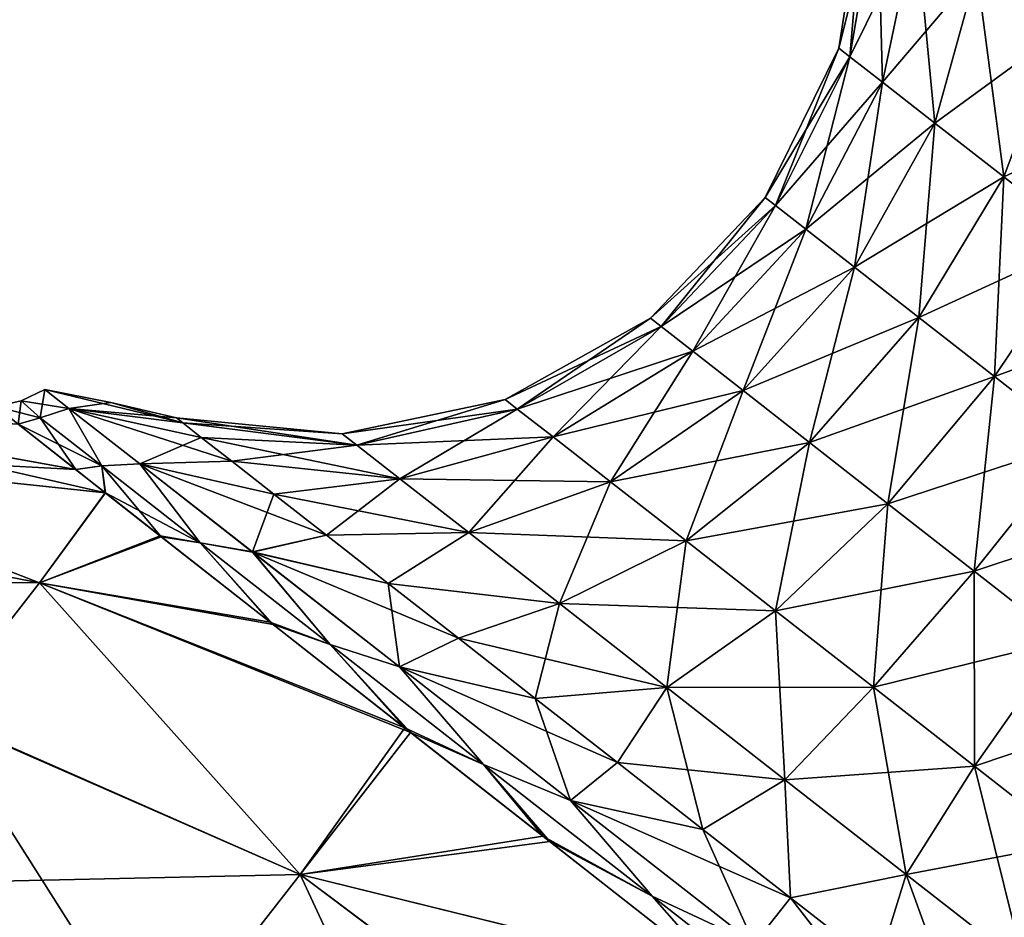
# Model space of a CAD drawing. Header units: millimetres. Extents: x -84 to 84, y -375 to 242.
# Tile 49 of 166: x -58 to -51, y 64 to 70. Entities that reach past the tile are written whole.
import ezdxf

# ---------------------------------------------------------------- set-up
doc = ezdxf.new("R2010")
doc.units = ezdxf.units.MM
doc.header["$LTSCALE"] = 81.481481
for name, color, linetype in [('156', 7, 'CONTINUOUS'), ('160', 7, 'CONTINUOUS'), ('165', 7, 'CONTINUOUS'), ('166', 7, 'CONTINUOUS'), ('168', 7, 'CONTINUOUS'), ('170', 7, 'CONTINUOUS'), ('173', 7, 'CONTINUOUS'), ('174', 7, 'CONTINUOUS')]:
    doc.layers.add(name, color=color, linetype=linetype)

msp = doc.modelspace()

# ---------------------------------------------------------------- linework, layer by layer
at = {"layer": '156', "color": 7, "linetype": 'CONTINUOUS', "true_color": 0xa2afbf}
for points in [[(-60.0293, 67.3786, 6.7522), (-57.4051, 66.7803, 6.0148), (-60.2589, 67.0847, 5.4579), (-60.0293, 67.3786, 6.7522)], [(-57.6126, 66.9431, 6.4823), (-57.4051, 66.7803, 6.0148), (-60.0293, 67.3786, 6.7522), (-57.6126, 66.9431, 6.4823)], [(-58.012, 67.257, 7.8327), (-57.6126, 66.9431, 6.4823), (-60.0293, 67.3786, 6.7522), (-58.012, 67.257, 7.8327)], [(-60.2589, 67.0847, 5.4579), (-57.8625, 66.1553, 3.8394), (-60.5762, 66.6785, 4.2134), (-60.2589, 67.0847, 5.4579)], [(-57.4051, 66.7803, 6.0148), (-57.8625, 66.1553, 3.8394), (-60.2589, 67.0847, 5.4579), (-57.4051, 66.7803, 6.0148)], [(-57.8625, 66.1553, 3.8394), (-57.4051, 66.7803, 6.0148), (-57.0245, 66.4813, 5.3351), (-57.8625, 66.1553, 3.8394)], [(-57.8625, 66.1553, 3.8394), (-58.5788, 65.2385, 1.8123), (-60.5762, 66.6785, 4.2134), (-57.8625, 66.1553, 3.8394)], [(-56.259, 65.8804, 4.3704), (-57.8625, 66.1553, 3.8394), (-57.0245, 66.4813, 5.3351), (-56.259, 65.8804, 4.3704)], [(-58.5788, 65.2385, 1.8123), (-57.8625, 66.1553, 3.8394), (-56.05, 64.1255, 1.3833), (-58.5788, 65.2385, 1.8123)], [(-56.05, 64.1255, 1.3833), (-57.8625, 66.1553, 3.8394), (-55.283, 65.1143, 3.5895), (-56.05, 64.1255, 1.3833)], [(-55.283, 65.1143, 3.5895), (-57.8625, 66.1553, 3.8394), (-56.259, 65.8804, 4.3704), (-55.283, 65.1143, 3.5895)], [(-59.5023, 64.0564, 0.0199), (-58.5788, 65.2385, 1.8123), (-57.0553, 62.8389, -0.5687), (-59.5023, 64.0564, 0.0199)], [(-57.0553, 62.8389, -0.5687), (-58.5788, 65.2385, 1.8123), (-56.05, 64.1255, 1.3833), (-57.0553, 62.8389, -0.5687)], [(-56.05, 64.1255, 1.3833), (-55.283, 65.1143, 3.5895), (-54.363, 64.393, 3.161), (-56.05, 64.1255, 1.3833)], [(-53.0891, 63.3941, 2.951), (-56.05, 64.1255, 1.3833), (-54.363, 64.393, 3.161), (-53.0891, 63.3941, 2.951)], [(-57.0553, 62.8389, -0.5687), (-56.05, 64.1255, 1.3833), (-54.735, 61.2889, -0.7441), (-57.0553, 62.8389, -0.5687)], [(-54.735, 61.2889, -0.7441), (-56.05, 64.1255, 1.3833), (-53.8209, 62.4589, 0.9987), (-54.735, 61.2889, -0.7441)], [(-53.8209, 62.4589, 0.9987), (-56.05, 64.1255, 1.3833), (-53.0891, 63.3941, 2.951), (-53.8209, 62.4589, 0.9987)], [(-60.6046, 62.6455, -1.4824), (-59.5023, 64.0564, 0.0199), (-57.0553, 62.8389, -0.5687), (-60.6046, 62.6455, -1.4824)]]:
    msp.add_3dface(points, dxfattribs=at)
at = {"layer": '160', "color": 7, "linetype": 'CONTINUOUS', "true_color": 0xa2afbf}
for points in [[(-60.0293, 67.3786, 12.0978), (-60.2589, 67.0847, 13.3921), (-57.6114, 66.9422, 12.3706), (-60.0293, 67.3786, 12.0978)], [(-58.0129, 67.2577, 11.0129), (-60.0293, 67.3786, 12.0978), (-57.6114, 66.9422, 12.3706), (-58.0129, 67.2577, 11.0129)], [(-60.2589, 67.0847, 13.3921), (-60.5762, 66.6785, 14.6366), (-57.8636, 66.1539, 15.0143), (-60.2589, 67.0847, 13.3921)], [(-57.6114, 66.9422, 12.3706), (-60.2589, 67.0847, 13.3921), (-57.4056, 66.7807, 12.8342), (-57.6114, 66.9422, 12.3706)], [(-57.4056, 66.7807, 12.8342), (-60.2589, 67.0847, 13.3921), (-57.8636, 66.1539, 15.0143), (-57.4056, 66.7807, 12.8342)], [(-57.4056, 66.7807, 12.8342), (-57.8636, 66.1539, 15.0143), (-57.016, 66.4747, 13.528), (-57.4056, 66.7807, 12.8342)], [(-60.5762, 66.6785, 14.6366), (-60.9774, 66.1651, 15.8155), (-57.8636, 66.1539, 15.0143), (-60.5762, 66.6785, 14.6366)], [(-57.016, 66.4747, 13.528), (-57.8636, 66.1539, 15.0143), (-56.2387, 65.8645, 14.5001), (-57.016, 66.4747, 13.528)], [(-57.8636, 66.1539, 15.0143), (-60.9774, 66.1651, 15.8155), (-58.5819, 65.2344, 17.0451), (-57.8636, 66.1539, 15.0143)], [(-57.8636, 66.1539, 15.0143), (-58.5819, 65.2344, 17.0451), (-56.0504, 64.125, 17.4676), (-57.8636, 66.1539, 15.0143)], [(-56.2387, 65.8645, 14.5001), (-57.8636, 66.1539, 15.0143), (-55.3226, 65.1455, 15.2359), (-56.2387, 65.8645, 14.5001)], [(-55.3226, 65.1455, 15.2359), (-57.8636, 66.1539, 15.0143), (-56.0504, 64.125, 17.4676), (-55.3226, 65.1455, 15.2359)], [(-58.5819, 65.2344, 17.0451), (-59.5084, 64.0487, 18.84), (-56.0504, 64.125, 17.4676), (-58.5819, 65.2344, 17.0451)], [(-55.3226, 65.1455, 15.2359), (-56.0504, 64.125, 17.4676), (-54.313, 64.3539, 15.7051), (-55.3226, 65.1455, 15.2359)], [(-54.313, 64.3539, 15.7051), (-56.0504, 64.125, 17.4676), (-53.0906, 63.3952, 15.899), (-54.313, 64.3539, 15.7051)], [(-56.0504, 64.125, 17.4676), (-59.5084, 64.0487, 18.84), (-57.0544, 62.8399, 19.4173), (-56.0504, 64.125, 17.4676)], [(-56.0504, 64.125, 17.4676), (-57.0544, 62.8399, 19.4173), (-53.8248, 62.4539, 17.8601), (-56.0504, 64.125, 17.4676)], [(-53.0906, 63.3952, 15.899), (-56.0504, 64.125, 17.4676), (-53.8248, 62.4539, 17.8601), (-53.0906, 63.3952, 15.899)], [(-59.5084, 64.0487, 18.84), (-60.6142, 62.6333, 20.3432), (-57.0544, 62.8399, 19.4173), (-59.5084, 64.0487, 18.84)]]:
    msp.add_3dface(points, dxfattribs=at)
at = {"layer": '165', "color": 7, "linetype": 'CONTINUOUS', "true_color": 0xa2afbf}
for points in [[(-57.8265, 67.4979, 9.425), (-57.367, 67.4074, 9.425), (-56.8674, 67.2672, 8.6537), (-57.8265, 67.4979, 9.425)], [(-57.6584, 67.3665, 7.8041), (-57.8265, 67.4979, 9.425), (-56.8674, 67.2672, 8.6537), (-57.6584, 67.3665, 7.8041)], [(-57.367, 67.4074, 9.425), (-56.9109, 67.3011, 9.425), (-56.8674, 67.2672, 8.6537), (-57.367, 67.4074, 9.425)], [(-57.1653, 66.9813, 6.2937), (-57.6584, 67.3665, 7.8041), (-56.525, 66.9996, 7.1735), (-57.1653, 66.9813, 6.2937)], [(-56.525, 66.9996, 7.1735), (-57.6584, 67.3665, 7.8041), (-56.7379, 67.166, 7.898), (-56.525, 66.9996, 7.1735)], [(-56.7379, 67.166, 7.898), (-57.6584, 67.3665, 7.8041), (-56.8674, 67.2672, 8.6537), (-56.7379, 67.166, 7.898)], [(-56.2329, 66.7714, 6.4947), (-57.1653, 66.9813, 6.2937), (-56.525, 66.9996, 7.1735), (-56.2329, 66.7714, 6.4947)], [(-56.3811, 66.3686, 4.9966), (-57.1653, 66.9813, 6.2937), (-55.8677, 66.4861, 5.8757), (-56.3811, 66.3686, 4.9966)], [(-55.8677, 66.4861, 5.8757), (-57.1653, 66.9813, 6.2937), (-56.2329, 66.7714, 6.4947), (-55.8677, 66.4861, 5.8757)], [(-55.4368, 66.1494, 5.3288), (-56.3811, 66.3686, 4.9966), (-55.8677, 66.4861, 5.8757), (-55.4368, 66.1494, 5.3288)], [(-55.359, 65.5701, 4.0014), (-56.3811, 66.3686, 4.9966), (-54.949, 65.7683, 4.8654), (-55.359, 65.5701, 4.0014)], [(-54.949, 65.7683, 4.8654), (-56.3811, 66.3686, 4.9966), (-55.4368, 66.1494, 5.3288), (-54.949, 65.7683, 4.8654)], [(-54.4141, 65.3504, 4.4948), (-55.359, 65.5701, 4.0014), (-54.949, 65.7683, 4.8654), (-54.4141, 65.3504, 4.4948)], [(-54.1688, 64.6402, 3.3757), (-55.359, 65.5701, 4.0014), (-53.8432, 64.9043, 4.2245), (-54.1688, 64.6402, 3.3757)], [(-53.8432, 64.9043, 4.2245), (-55.359, 65.5701, 4.0014), (-54.4141, 65.3504, 4.4948), (-53.8432, 64.9043, 4.2245)], [(-53.2477, 64.4391, 4.0602), (-54.1688, 64.6402, 3.3757), (-53.8432, 64.9043, 4.2245), (-53.2477, 64.4391, 4.0602)], [(-52.8915, 63.6422, 3.1623), (-54.1688, 64.6402, 3.3757), (-52.6399, 63.9642, 4.005), (-52.8915, 63.6422, 3.1623)], [(-52.6399, 63.9642, 4.005), (-54.1688, 64.6402, 3.3757), (-53.2477, 64.4391, 4.0602), (-52.6399, 63.9642, 4.005)], [(-52.0321, 63.4894, 4.0602), (-52.8915, 63.6422, 3.1623), (-52.6399, 63.9642, 4.005), (-52.0321, 63.4894, 4.0602)]]:
    msp.add_3dface(points, dxfattribs=at)
at = {"layer": '166', "color": 7, "linetype": 'CONTINUOUS', "true_color": 0xa2afbf}
for points in [[(-57.367, 67.4074, 9.425), (-57.8265, 67.4979, 9.425), (-57.6585, 67.3666, 11.0453), (-57.367, 67.4074, 9.425)], [(-56.9109, 67.3011, 9.425), (-57.367, 67.4074, 9.425), (-57.6585, 67.3666, 11.0453), (-56.9109, 67.3011, 9.425)], [(-56.9109, 67.3011, 9.425), (-57.6585, 67.3666, 11.0453), (-56.8674, 67.2672, 10.1963), (-56.9109, 67.3011, 9.425)], [(-57.6585, 67.3666, 11.0453), (-57.1657, 66.9816, 12.5555), (-56.7379, 67.166, 10.952), (-57.6585, 67.3666, 11.0453)], [(-56.8674, 67.2672, 10.1963), (-57.6585, 67.3666, 11.0453), (-56.7379, 67.166, 10.952), (-56.8674, 67.2672, 10.1963)], [(-56.7379, 67.166, 10.952), (-57.1657, 66.9816, 12.5555), (-56.525, 66.9996, 11.6765), (-56.7379, 67.166, 10.952)], [(-56.525, 66.9996, 11.6765), (-57.1657, 66.9816, 12.5555), (-56.2329, 66.7714, 12.3553), (-56.525, 66.9996, 11.6765)], [(-57.1657, 66.9816, 12.5555), (-56.3817, 66.3691, 13.8526), (-56.2329, 66.7714, 12.3553), (-57.1657, 66.9816, 12.5555)], [(-56.2329, 66.7714, 12.3553), (-56.3817, 66.3691, 13.8526), (-55.8677, 66.4861, 12.9743), (-56.2329, 66.7714, 12.3553)], [(-55.8677, 66.4861, 12.9743), (-56.3817, 66.3691, 13.8526), (-55.4368, 66.1494, 13.5212), (-55.8677, 66.4861, 12.9743)], [(-56.3817, 66.3691, 13.8526), (-55.3597, 65.5706, 14.8481), (-55.4368, 66.1494, 13.5212), (-56.3817, 66.3691, 13.8526)], [(-55.4368, 66.1494, 13.5212), (-55.3597, 65.5706, 14.8481), (-54.949, 65.7683, 13.9846), (-55.4368, 66.1494, 13.5212)], [(-54.949, 65.7683, 13.9846), (-55.3597, 65.5706, 14.8481), (-54.4141, 65.3504, 14.3552), (-54.949, 65.7683, 13.9846)], [(-55.3597, 65.5706, 14.8481), (-54.1694, 64.6407, 15.474), (-54.4141, 65.3504, 14.3552), (-55.3597, 65.5706, 14.8481)], [(-54.4141, 65.3504, 14.3552), (-54.1694, 64.6407, 15.474), (-53.8432, 64.9043, 14.6255), (-54.4141, 65.3504, 14.3552)], [(-53.8432, 64.9043, 14.6255), (-54.1694, 64.6407, 15.474), (-53.2477, 64.4391, 14.7898), (-53.8432, 64.9043, 14.6255)], [(-54.1694, 64.6407, 15.474), (-52.892, 63.6426, 15.6877), (-53.2477, 64.4391, 14.7898), (-54.1694, 64.6407, 15.474)], [(-53.2477, 64.4391, 14.7898), (-52.892, 63.6426, 15.6877), (-52.6399, 63.9642, 14.845), (-53.2477, 64.4391, 14.7898)], [(-52.892, 63.6426, 15.6877), (-51.6144, 62.6445, 15.4743), (-52.6399, 63.9642, 14.845), (-52.892, 63.6426, 15.6877)], [(-52.6399, 63.9642, 14.845), (-51.6144, 62.6445, 15.4743), (-52.0321, 63.4894, 14.7898), (-52.6399, 63.9642, 14.845)]]:
    msp.add_3dface(points, dxfattribs=at)
at = {"layer": '168', "color": 7, "linetype": 'CONTINUOUS', "true_color": 0xa2afbf}
for points in [[(-51.3432, 70.4096, 6.8148), (-50.9936, 71.1452, 5.8201), (-50.7835, 69.9723, 6.1855), (-51.3432, 70.4096, 6.8148)], [(-52.1233, 71.019, 9.425), (-52.0332, 70.9486, 8.483), (-52.3026, 69.8741, 9.425), (-52.1233, 71.019, 9.425)], [(-52.3026, 69.8741, 9.425), (-52.0332, 70.9486, 8.483), (-52.2253, 69.8138, 8.6179), (-52.3026, 69.8741, 9.425)], [(-52.0332, 70.9486, 8.483), (-51.768, 70.7414, 7.5957), (-52.2253, 69.8138, 8.6179), (-52.0332, 70.9486, 8.483)], [(-52.2253, 69.8138, 8.6179), (-51.768, 70.7414, 7.5957), (-51.9981, 69.6363, 7.8577), (-52.2253, 69.8138, 8.6179)], [(-51.768, 70.7414, 7.5957), (-51.3432, 70.4096, 6.8148), (-51.9981, 69.6363, 7.8577), (-51.768, 70.7414, 7.5957)], [(-51.9981, 69.6363, 7.8577), (-51.3432, 70.4096, 6.8148), (-51.6342, 69.3519, 7.1885), (-51.9981, 69.6363, 7.8577)], [(-51.3432, 70.4096, 6.8148), (-50.7835, 69.9723, 6.1855), (-51.6342, 69.3519, 7.1885), (-51.3432, 70.4096, 6.8148)], [(-51.6342, 69.3519, 7.1885), (-50.7835, 69.9723, 6.1855), (-51.1546, 68.9772, 6.6494), (-51.6342, 69.3519, 7.1885)], [(-50.7835, 69.9723, 6.1855), (-50.1214, 69.455, 5.7445), (-51.1546, 68.9772, 6.6494), (-50.7835, 69.9723, 6.1855)], [(-52.3026, 69.8741, 9.425), (-52.2253, 69.8138, 8.6179), (-52.8144, 68.8344, 9.425), (-52.3026, 69.8741, 9.425)], [(-52.8144, 68.8344, 9.425), (-52.2253, 69.8138, 8.6179), (-52.7426, 68.7783, 8.6745), (-52.8144, 68.8344, 9.425)], [(-52.2253, 69.8138, 8.6179), (-51.9981, 69.6363, 7.8577), (-52.7426, 68.7783, 8.6745), (-52.2253, 69.8138, 8.6179)], [(-52.7426, 68.7783, 8.6745), (-51.9981, 69.6363, 7.8577), (-52.5313, 68.6132, 7.9677), (-52.7426, 68.7783, 8.6745)], [(-51.9981, 69.6363, 7.8577), (-51.6342, 69.3519, 7.1885), (-52.5313, 68.6132, 7.9677), (-51.9981, 69.6363, 7.8577)], [(-51.1546, 68.9772, 6.6494), (-50.1214, 69.455, 5.7445), (-50.5873, 68.534, 6.2715), (-51.1546, 68.9772, 6.6494)], [(-52.5313, 68.6132, 7.9677), (-51.6342, 69.3519, 7.1885), (-52.1929, 68.3489, 7.3456), (-52.5313, 68.6132, 7.9677)], [(-51.6342, 69.3519, 7.1885), (-51.1546, 68.9772, 6.6494), (-52.1929, 68.3489, 7.3456), (-51.6342, 69.3519, 7.1885)], [(-52.1929, 68.3489, 7.3456), (-51.1546, 68.9772, 6.6494), (-51.747, 68.0005, 6.8443), (-52.1929, 68.3489, 7.3456)], [(-51.1546, 68.9772, 6.6494), (-50.5873, 68.534, 6.2715), (-51.747, 68.0005, 6.8443), (-51.1546, 68.9772, 6.6494)], [(-52.8144, 68.8344, 9.425), (-52.7426, 68.7783, 8.6745), (-53.6124, 67.9941, 9.425), (-52.8144, 68.8344, 9.425)], [(-53.6124, 67.9941, 9.425), (-52.7426, 68.7783, 8.6745), (-53.538, 67.936, 8.6479), (-53.6124, 67.9941, 9.425)], [(-52.7426, 68.7783, 8.6745), (-52.5313, 68.6132, 7.9677), (-53.538, 67.936, 8.6479), (-52.7426, 68.7783, 8.6745)], [(-53.538, 67.936, 8.6479), (-52.5313, 68.6132, 7.9677), (-53.3193, 67.7651, 7.9159), (-53.538, 67.936, 8.6479)], [(-52.5313, 68.6132, 7.9677), (-52.1929, 68.3489, 7.3456), (-53.3193, 67.7651, 7.9159), (-52.5313, 68.6132, 7.9677)], [(-51.747, 68.0005, 6.8443), (-50.5873, 68.534, 6.2715), (-51.2195, 67.5884, 6.4929), (-51.747, 68.0005, 6.8443)], [(-50.5873, 68.534, 6.2715), (-49.9652, 68.048, 6.077), (-51.2195, 67.5884, 6.4929), (-50.5873, 68.534, 6.2715)], [(-53.3193, 67.7651, 7.9159), (-52.1929, 68.3489, 7.3456), (-52.9688, 67.4913, 7.2716), (-53.3193, 67.7651, 7.9159)], [(-52.1929, 68.3489, 7.3456), (-51.747, 68.0005, 6.8443), (-52.9688, 67.4913, 7.2716), (-52.1929, 68.3489, 7.3456)], [(-51.2195, 67.5884, 6.4929), (-49.9652, 68.048, 6.077), (-50.6411, 67.1365, 6.312), (-51.2195, 67.5884, 6.4929)], [(-53.6124, 67.9941, 9.425), (-53.538, 67.936, 8.6479), (-54.6243, 67.4293, 9.425), (-53.6124, 67.9941, 9.425)], [(-52.9688, 67.4913, 7.2716), (-51.747, 68.0005, 6.8443), (-52.5071, 67.1305, 6.7525), (-52.9688, 67.4913, 7.2716)], [(-51.747, 68.0005, 6.8443), (-51.2195, 67.5884, 6.4929), (-52.5071, 67.1305, 6.7525), (-51.747, 68.0005, 6.8443)], [(-54.6243, 67.4293, 9.425), (-53.538, 67.936, 8.6479), (-54.5396, 67.3631, 8.5402), (-54.6243, 67.4293, 9.425)], [(-53.538, 67.936, 8.6479), (-53.3193, 67.7651, 7.9159), (-54.5396, 67.3631, 8.5402), (-53.538, 67.936, 8.6479)], [(-54.5396, 67.3631, 8.5402), (-53.3193, 67.7651, 7.9159), (-54.2906, 67.1686, 7.7069), (-54.5396, 67.3631, 8.5402)], [(-53.3193, 67.7651, 7.9159), (-52.9688, 67.4913, 7.2716), (-54.2906, 67.1686, 7.7069), (-53.3193, 67.7651, 7.9159)], [(-52.5071, 67.1305, 6.7525), (-51.2195, 67.5884, 6.4929), (-51.9609, 66.7038, 6.3887), (-52.5071, 67.1305, 6.7525)], [(-51.2195, 67.5884, 6.4929), (-50.6411, 67.1365, 6.312), (-51.9609, 66.7038, 6.3887), (-51.2195, 67.5884, 6.4929)], [(-54.2906, 67.1686, 7.7069), (-52.9688, 67.4913, 7.2716), (-53.8916, 66.8569, 6.9734), (-54.2906, 67.1686, 7.7069)], [(-52.9688, 67.4913, 7.2716), (-52.5071, 67.1305, 6.7525), (-53.8916, 66.8569, 6.9734), (-52.9688, 67.4913, 7.2716)], [(-54.6243, 67.4293, 9.425), (-54.5396, 67.3631, 8.5402), (-55.7584, 67.1912, 9.425), (-54.6243, 67.4293, 9.425)], [(-55.7584, 67.1912, 9.425), (-54.5396, 67.3631, 8.5402), (-55.6567, 67.1117, 8.3614), (-55.7584, 67.1912, 9.425)], [(-54.5396, 67.3631, 8.5402), (-54.2906, 67.1686, 7.7069), (-55.6567, 67.1117, 8.3614), (-54.5396, 67.3631, 8.5402)], [(-56.8674, 67.2672, 8.6537), (-56.9109, 67.3011, 9.425), (-55.6567, 67.1117, 8.3614), (-56.8674, 67.2672, 8.6537)], [(-56.9109, 67.3011, 9.425), (-55.7584, 67.1912, 9.425), (-55.6567, 67.1117, 8.3614), (-56.9109, 67.3011, 9.425)], [(-56.7379, 67.166, 7.898), (-56.8674, 67.2672, 8.6537), (-55.6567, 67.1117, 8.3614), (-56.7379, 67.166, 7.898)], [(-56.525, 66.9996, 7.1735), (-56.7379, 67.166, 7.898), (-55.3573, 66.8778, 7.3597), (-56.525, 66.9996, 7.1735)], [(-56.7379, 67.166, 7.898), (-55.6567, 67.1117, 8.3614), (-55.3573, 66.8778, 7.3597), (-56.7379, 67.166, 7.898)], [(-55.6567, 67.1117, 8.3614), (-54.2906, 67.1686, 7.7069), (-55.3573, 66.8778, 7.3597), (-55.6567, 67.1117, 8.3614)], [(-54.2906, 67.1686, 7.7069), (-53.8916, 66.8569, 6.9734), (-55.3573, 66.8778, 7.3597), (-54.2906, 67.1686, 7.7069)], [(-53.8916, 66.8569, 6.9734), (-52.5071, 67.1305, 6.7525), (-53.3659, 66.4461, 6.3824), (-53.8916, 66.8569, 6.9734)], [(-52.5071, 67.1305, 6.7525), (-51.9609, 66.7038, 6.3887), (-53.3659, 66.4461, 6.3824), (-52.5071, 67.1305, 6.7525)], [(-51.9609, 66.7038, 6.3887), (-50.6411, 67.1365, 6.312), (-51.3619, 66.2358, 6.2014), (-51.9609, 66.7038, 6.3887)], [(-50.6411, 67.1365, 6.312), (-50.0454, 66.6711, 6.312), (-51.3619, 66.2358, 6.2014), (-50.6411, 67.1365, 6.312)], [(-56.2329, 66.7714, 6.4947), (-56.525, 66.9996, 7.1735), (-55.3573, 66.8778, 7.3597), (-56.2329, 66.7714, 6.4947)], [(-56.2329, 66.7714, 6.4947), (-55.3573, 66.8778, 7.3597), (-54.8777, 66.5031, 6.478), (-56.2329, 66.7714, 6.4947)], [(-55.3573, 66.8778, 7.3597), (-53.8916, 66.8569, 6.9734), (-54.8777, 66.5031, 6.478), (-55.3573, 66.8778, 7.3597)], [(-53.8916, 66.8569, 6.9734), (-53.3659, 66.4461, 6.3824), (-54.8777, 66.5031, 6.478), (-53.8916, 66.8569, 6.9734)], [(-55.8677, 66.4861, 5.8757), (-56.2329, 66.7714, 6.4947), (-54.8777, 66.5031, 6.478), (-55.8677, 66.4861, 5.8757)], [(-53.3659, 66.4461, 6.3824), (-51.9609, 66.7038, 6.3887), (-52.7441, 65.9603, 5.9682), (-53.3659, 66.4461, 6.3824)], [(-51.9609, 66.7038, 6.3887), (-51.3619, 66.2358, 6.2014), (-52.7441, 65.9603, 5.9682), (-51.9609, 66.7038, 6.3887)], [(-51.3619, 66.2358, 6.2014), (-50.0454, 66.6711, 6.312), (-50.745, 65.7538, 6.2014), (-51.3619, 66.2358, 6.2014)], [(-55.4368, 66.1494, 5.3288), (-55.8677, 66.4861, 5.8757), (-54.8777, 66.5031, 6.478), (-55.4368, 66.1494, 5.3288)], [(-55.4368, 66.1494, 5.3288), (-54.8777, 66.5031, 6.478), (-54.2458, 66.0094, 5.7675), (-55.4368, 66.1494, 5.3288)], [(-54.8777, 66.5031, 6.478), (-53.3659, 66.4461, 6.3824), (-54.2458, 66.0094, 5.7675), (-54.8777, 66.5031, 6.478)], [(-53.3659, 66.4461, 6.3824), (-52.7441, 65.9603, 5.9682), (-54.2458, 66.0094, 5.7675), (-53.3659, 66.4461, 6.3824)], [(-52.7441, 65.9603, 5.9682), (-51.3619, 66.2358, 6.2014), (-52.0622, 65.4275, 5.7549), (-52.7441, 65.9603, 5.9682)], [(-51.3619, 66.2358, 6.2014), (-50.745, 65.7538, 6.2014), (-52.0622, 65.4275, 5.7549), (-51.3619, 66.2358, 6.2014)], [(-54.949, 65.7683, 4.8654), (-55.4368, 66.1494, 5.3288), (-54.2458, 66.0094, 5.7675), (-54.949, 65.7683, 4.8654)], [(-54.949, 65.7683, 4.8654), (-54.2458, 66.0094, 5.7675), (-53.4982, 65.4253, 5.2696), (-54.949, 65.7683, 4.8654)], [(-54.2458, 66.0094, 5.7675), (-52.7441, 65.9603, 5.9682), (-53.4982, 65.4253, 5.2696), (-54.2458, 66.0094, 5.7675)], [(-52.7441, 65.9603, 5.9682), (-52.0622, 65.4275, 5.7549), (-53.4982, 65.4253, 5.2696), (-52.7441, 65.9603, 5.9682)], [(-54.4141, 65.3504, 4.4948), (-54.949, 65.7683, 4.8654), (-53.4982, 65.4253, 5.2696), (-54.4141, 65.3504, 4.4948)], [(-52.0622, 65.4275, 5.7549), (-50.745, 65.7538, 6.2014), (-51.3598, 64.8788, 5.7549), (-52.0622, 65.4275, 5.7549)], [(-50.745, 65.7538, 6.2014), (-50.146, 65.2859, 6.3887), (-51.3598, 64.8788, 5.7549), (-50.745, 65.7538, 6.2014)], [(-53.8432, 64.9043, 4.2245), (-54.4141, 65.3504, 4.4948), (-53.4982, 65.4253, 5.2696), (-53.8432, 64.9043, 4.2245)], [(-53.8432, 64.9043, 4.2245), (-53.4982, 65.4253, 5.2696), (-52.6785, 64.7849, 5.0132), (-53.8432, 64.9043, 4.2245)], [(-53.4982, 65.4253, 5.2696), (-52.0622, 65.4275, 5.7549), (-52.6785, 64.7849, 5.0132), (-53.4982, 65.4253, 5.2696)], [(-52.0622, 65.4275, 5.7549), (-51.3598, 64.8788, 5.7549), (-52.6785, 64.7849, 5.0132), (-52.0622, 65.4275, 5.7549)], [(-51.3598, 64.8788, 5.7549), (-50.146, 65.2859, 6.3887), (-50.6779, 64.3461, 5.9682), (-51.3598, 64.8788, 5.7549)], [(-53.2477, 64.4391, 4.0602), (-53.8432, 64.9043, 4.2245), (-52.6785, 64.7849, 5.0132), (-53.2477, 64.4391, 4.0602)], [(-52.6785, 64.7849, 5.0132), (-51.3598, 64.8788, 5.7549), (-51.8343, 64.1253, 5.0132), (-52.6785, 64.7849, 5.0132)], [(-51.3598, 64.8788, 5.7549), (-50.6779, 64.3461, 5.9682), (-51.8343, 64.1253, 5.0132), (-51.3598, 64.8788, 5.7549)], [(-52.6399, 63.9642, 4.005), (-53.2477, 64.4391, 4.0602), (-52.6785, 64.7849, 5.0132), (-52.6399, 63.9642, 4.005)], [(-52.6399, 63.9642, 4.005), (-52.6785, 64.7849, 5.0132), (-51.8343, 64.1253, 5.0132), (-52.6399, 63.9642, 4.005)], [(-51.8343, 64.1253, 5.0132), (-50.6779, 64.3461, 5.9682), (-51.0145, 63.4849, 5.2696), (-51.8343, 64.1253, 5.0132)], [(-52.0321, 63.4894, 4.0602), (-52.6399, 63.9642, 4.005), (-51.8343, 64.1253, 5.0132), (-52.0321, 63.4894, 4.0602)], [(-52.0321, 63.4894, 4.0602), (-51.8343, 64.1253, 5.0132), (-51.0145, 63.4849, 5.2696), (-52.0321, 63.4894, 4.0602)]]:
    msp.add_3dface(points, dxfattribs=at)
at = {"layer": '170', "color": 7, "linetype": 'CONTINUOUS', "true_color": 0xa2afbf}
for points in [[(-50.7835, 69.9723, 12.6645), (-50.9936, 71.1452, 13.0299), (-51.3432, 70.4096, 12.0352), (-50.7835, 69.9723, 12.6645)], [(-52.1233, 71.019, 9.425), (-52.3026, 69.8741, 9.425), (-52.2253, 69.8138, 10.2321), (-52.1233, 71.019, 9.425)], [(-52.0332, 70.9486, 10.367), (-52.1233, 71.019, 9.425), (-52.2253, 69.8138, 10.2321), (-52.0332, 70.9486, 10.367)], [(-51.9981, 69.6363, 10.9923), (-52.0332, 70.9486, 10.367), (-52.2253, 69.8138, 10.2321), (-51.9981, 69.6363, 10.9923)], [(-51.768, 70.7414, 11.2543), (-52.0332, 70.9486, 10.367), (-51.9981, 69.6363, 10.9923), (-51.768, 70.7414, 11.2543)], [(-51.6342, 69.3519, 11.6615), (-51.768, 70.7414, 11.2543), (-51.9981, 69.6363, 10.9923), (-51.6342, 69.3519, 11.6615)], [(-51.3432, 70.4096, 12.0352), (-51.768, 70.7414, 11.2543), (-51.6342, 69.3519, 11.6615), (-51.3432, 70.4096, 12.0352)], [(-51.1546, 68.9772, 12.2006), (-51.3432, 70.4096, 12.0352), (-51.6342, 69.3519, 11.6615), (-51.1546, 68.9772, 12.2006)], [(-50.7835, 69.9723, 12.6645), (-51.3432, 70.4096, 12.0352), (-51.1546, 68.9772, 12.2006), (-50.7835, 69.9723, 12.6645)], [(-50.5873, 68.534, 12.5785), (-50.7835, 69.9723, 12.6645), (-51.1546, 68.9772, 12.2006), (-50.5873, 68.534, 12.5785)], [(-52.3026, 69.8741, 9.425), (-52.8144, 68.8344, 9.425), (-52.7426, 68.7783, 10.1755), (-52.3026, 69.8741, 9.425)], [(-52.2253, 69.8138, 10.2321), (-52.3026, 69.8741, 9.425), (-52.7426, 68.7783, 10.1755), (-52.2253, 69.8138, 10.2321)], [(-52.5313, 68.6132, 10.8823), (-52.2253, 69.8138, 10.2321), (-52.7426, 68.7783, 10.1755), (-52.5313, 68.6132, 10.8823)], [(-51.9981, 69.6363, 10.9923), (-52.2253, 69.8138, 10.2321), (-52.5313, 68.6132, 10.8823), (-51.9981, 69.6363, 10.9923)], [(-52.1929, 68.3489, 11.5044), (-51.9981, 69.6363, 10.9923), (-52.5313, 68.6132, 10.8823), (-52.1929, 68.3489, 11.5044)], [(-51.6342, 69.3519, 11.6615), (-51.9981, 69.6363, 10.9923), (-52.1929, 68.3489, 11.5044), (-51.6342, 69.3519, 11.6615)], [(-51.747, 68.0005, 12.0057), (-51.6342, 69.3519, 11.6615), (-52.1929, 68.3489, 11.5044), (-51.747, 68.0005, 12.0057)], [(-51.1546, 68.9772, 12.2006), (-51.6342, 69.3519, 11.6615), (-51.747, 68.0005, 12.0057), (-51.1546, 68.9772, 12.2006)], [(-51.2195, 67.5884, 12.3571), (-51.1546, 68.9772, 12.2006), (-51.747, 68.0005, 12.0057), (-51.2195, 67.5884, 12.3571)], [(-50.5873, 68.534, 12.5785), (-51.1546, 68.9772, 12.2006), (-51.2195, 67.5884, 12.3571), (-50.5873, 68.534, 12.5785)], [(-52.8144, 68.8344, 9.425), (-53.6124, 67.9941, 9.425), (-53.538, 67.936, 10.2021), (-52.8144, 68.8344, 9.425)], [(-52.7426, 68.7783, 10.1755), (-52.8144, 68.8344, 9.425), (-53.538, 67.936, 10.2021), (-52.7426, 68.7783, 10.1755)], [(-53.3193, 67.7651, 10.9341), (-52.7426, 68.7783, 10.1755), (-53.538, 67.936, 10.2021), (-53.3193, 67.7651, 10.9341)], [(-52.5313, 68.6132, 10.8823), (-52.7426, 68.7783, 10.1755), (-53.3193, 67.7651, 10.9341), (-52.5313, 68.6132, 10.8823)], [(-52.9688, 67.4913, 11.5784), (-52.5313, 68.6132, 10.8823), (-53.3193, 67.7651, 10.9341), (-52.9688, 67.4913, 11.5784)], [(-52.1929, 68.3489, 11.5044), (-52.5313, 68.6132, 10.8823), (-52.9688, 67.4913, 11.5784), (-52.1929, 68.3489, 11.5044)], [(-50.6411, 67.1365, 12.538), (-50.5873, 68.534, 12.5785), (-51.2195, 67.5884, 12.3571), (-50.6411, 67.1365, 12.538)], [(-52.5071, 67.1305, 12.0975), (-52.1929, 68.3489, 11.5044), (-52.9688, 67.4913, 11.5784), (-52.5071, 67.1305, 12.0975)], [(-51.747, 68.0005, 12.0057), (-52.1929, 68.3489, 11.5044), (-52.5071, 67.1305, 12.0975), (-51.747, 68.0005, 12.0057)], [(-53.6124, 67.9941, 9.425), (-54.6243, 67.4293, 9.425), (-54.5396, 67.3631, 10.3098), (-53.6124, 67.9941, 9.425)], [(-53.538, 67.936, 10.2021), (-53.6124, 67.9941, 9.425), (-54.5396, 67.3631, 10.3098), (-53.538, 67.936, 10.2021)], [(-51.9609, 66.7038, 12.4613), (-51.747, 68.0005, 12.0057), (-52.5071, 67.1305, 12.0975), (-51.9609, 66.7038, 12.4613)], [(-51.2195, 67.5884, 12.3571), (-51.747, 68.0005, 12.0057), (-51.9609, 66.7038, 12.4613), (-51.2195, 67.5884, 12.3571)], [(-54.2906, 67.1686, 11.1431), (-53.538, 67.936, 10.2021), (-54.5396, 67.3631, 10.3098), (-54.2906, 67.1686, 11.1431)], [(-53.3193, 67.7651, 10.9341), (-53.538, 67.936, 10.2021), (-54.2906, 67.1686, 11.1431), (-53.3193, 67.7651, 10.9341)], [(-53.8916, 66.8569, 11.8766), (-53.3193, 67.7651, 10.9341), (-54.2906, 67.1686, 11.1431), (-53.8916, 66.8569, 11.8766)], [(-52.9688, 67.4913, 11.5784), (-53.3193, 67.7651, 10.9341), (-53.8916, 66.8569, 11.8766), (-52.9688, 67.4913, 11.5784)], [(-51.3619, 66.2358, 12.6486), (-51.2195, 67.5884, 12.3571), (-51.9609, 66.7038, 12.4613), (-51.3619, 66.2358, 12.6486)], [(-50.6411, 67.1365, 12.538), (-51.2195, 67.5884, 12.3571), (-51.3619, 66.2358, 12.6486), (-50.6411, 67.1365, 12.538)], [(-53.3659, 66.4461, 12.4676), (-52.9688, 67.4913, 11.5784), (-53.8916, 66.8569, 11.8766), (-53.3659, 66.4461, 12.4676)], [(-52.5071, 67.1305, 12.0975), (-52.9688, 67.4913, 11.5784), (-53.3659, 66.4461, 12.4676), (-52.5071, 67.1305, 12.0975)], [(-54.6243, 67.4293, 9.425), (-55.7584, 67.1912, 9.425), (-55.6567, 67.1117, 10.4886), (-54.6243, 67.4293, 9.425)], [(-54.5396, 67.3631, 10.3098), (-54.6243, 67.4293, 9.425), (-55.6567, 67.1117, 10.4886), (-54.5396, 67.3631, 10.3098)], [(-55.3573, 66.8778, 11.4903), (-54.5396, 67.3631, 10.3098), (-55.6567, 67.1117, 10.4886), (-55.3573, 66.8778, 11.4903)], [(-54.2906, 67.1686, 11.1431), (-54.5396, 67.3631, 10.3098), (-55.3573, 66.8778, 11.4903), (-54.2906, 67.1686, 11.1431)], [(-56.9109, 67.3011, 9.425), (-56.8674, 67.2672, 10.1963), (-55.7584, 67.1912, 9.425), (-56.9109, 67.3011, 9.425)], [(-56.8674, 67.2672, 10.1963), (-56.7379, 67.166, 10.952), (-55.6567, 67.1117, 10.4886), (-56.8674, 67.2672, 10.1963)], [(-55.7584, 67.1912, 9.425), (-56.8674, 67.2672, 10.1963), (-55.6567, 67.1117, 10.4886), (-55.7584, 67.1912, 9.425)], [(-56.7379, 67.166, 10.952), (-56.525, 66.9996, 11.6765), (-55.6567, 67.1117, 10.4886), (-56.7379, 67.166, 10.952)], [(-54.8777, 66.5031, 12.372), (-54.2906, 67.1686, 11.1431), (-55.3573, 66.8778, 11.4903), (-54.8777, 66.5031, 12.372)], [(-53.8916, 66.8569, 11.8766), (-54.2906, 67.1686, 11.1431), (-54.8777, 66.5031, 12.372), (-53.8916, 66.8569, 11.8766)], [(-52.7441, 65.9603, 12.8818), (-52.5071, 67.1305, 12.0975), (-53.3659, 66.4461, 12.4676), (-52.7441, 65.9603, 12.8818)], [(-51.9609, 66.7038, 12.4613), (-52.5071, 67.1305, 12.0975), (-52.7441, 65.9603, 12.8818), (-51.9609, 66.7038, 12.4613)], [(-50.745, 65.7538, 12.6486), (-50.6411, 67.1365, 12.538), (-51.3619, 66.2358, 12.6486), (-50.745, 65.7538, 12.6486)], [(-56.525, 66.9996, 11.6765), (-55.3573, 66.8778, 11.4903), (-55.6567, 67.1117, 10.4886), (-56.525, 66.9996, 11.6765)], [(-56.525, 66.9996, 11.6765), (-56.2329, 66.7714, 12.3553), (-55.3573, 66.8778, 11.4903), (-56.525, 66.9996, 11.6765)], [(-56.2329, 66.7714, 12.3553), (-55.8677, 66.4861, 12.9743), (-55.3573, 66.8778, 11.4903), (-56.2329, 66.7714, 12.3553)], [(-55.8677, 66.4861, 12.9743), (-54.8777, 66.5031, 12.372), (-55.3573, 66.8778, 11.4903), (-55.8677, 66.4861, 12.9743)], [(-54.2458, 66.0094, 13.0825), (-53.8916, 66.8569, 11.8766), (-54.8777, 66.5031, 12.372), (-54.2458, 66.0094, 13.0825)], [(-53.3659, 66.4461, 12.4676), (-53.8916, 66.8569, 11.8766), (-54.2458, 66.0094, 13.0825), (-53.3659, 66.4461, 12.4676)], [(-52.0622, 65.4275, 13.0951), (-51.9609, 66.7038, 12.4613), (-52.7441, 65.9603, 12.8818), (-52.0622, 65.4275, 13.0951)], [(-51.3619, 66.2358, 12.6486), (-51.9609, 66.7038, 12.4613), (-52.0622, 65.4275, 13.0951), (-51.3619, 66.2358, 12.6486)], [(-55.8677, 66.4861, 12.9743), (-55.4368, 66.1494, 13.5212), (-54.8777, 66.5031, 12.372), (-55.8677, 66.4861, 12.9743)], [(-55.4368, 66.1494, 13.5212), (-54.2458, 66.0094, 13.0825), (-54.8777, 66.5031, 12.372), (-55.4368, 66.1494, 13.5212)], [(-53.4982, 65.4253, 13.5804), (-53.3659, 66.4461, 12.4676), (-54.2458, 66.0094, 13.0825), (-53.4982, 65.4253, 13.5804)], [(-52.7441, 65.9603, 12.8818), (-53.3659, 66.4461, 12.4676), (-53.4982, 65.4253, 13.5804), (-52.7441, 65.9603, 12.8818)], [(-51.3598, 64.8788, 13.0951), (-51.3619, 66.2358, 12.6486), (-52.0622, 65.4275, 13.0951), (-51.3598, 64.8788, 13.0951)], [(-50.745, 65.7538, 12.6486), (-51.3619, 66.2358, 12.6486), (-51.3598, 64.8788, 13.0951), (-50.745, 65.7538, 12.6486)], [(-55.4368, 66.1494, 13.5212), (-54.949, 65.7683, 13.9846), (-54.2458, 66.0094, 13.0825), (-55.4368, 66.1494, 13.5212)], [(-54.949, 65.7683, 13.9846), (-54.4141, 65.3504, 14.3552), (-54.2458, 66.0094, 13.0825), (-54.949, 65.7683, 13.9846)], [(-54.4141, 65.3504, 14.3552), (-53.4982, 65.4253, 13.5804), (-54.2458, 66.0094, 13.0825), (-54.4141, 65.3504, 14.3552)], [(-52.6785, 64.7849, 13.8368), (-52.7441, 65.9603, 12.8818), (-53.4982, 65.4253, 13.5804), (-52.6785, 64.7849, 13.8368)], [(-52.0622, 65.4275, 13.0951), (-52.7441, 65.9603, 12.8818), (-52.6785, 64.7849, 13.8368), (-52.0622, 65.4275, 13.0951)], [(-50.6779, 64.3461, 12.8818), (-50.745, 65.7538, 12.6486), (-51.3598, 64.8788, 13.0951), (-50.6779, 64.3461, 12.8818)], [(-54.4141, 65.3504, 14.3552), (-53.8432, 64.9043, 14.6255), (-53.4982, 65.4253, 13.5804), (-54.4141, 65.3504, 14.3552)], [(-53.8432, 64.9043, 14.6255), (-53.2477, 64.4391, 14.7898), (-53.4982, 65.4253, 13.5804), (-53.8432, 64.9043, 14.6255)], [(-53.2477, 64.4391, 14.7898), (-52.6785, 64.7849, 13.8368), (-53.4982, 65.4253, 13.5804), (-53.2477, 64.4391, 14.7898)], [(-51.8343, 64.1253, 13.8368), (-52.0622, 65.4275, 13.0951), (-52.6785, 64.7849, 13.8368), (-51.8343, 64.1253, 13.8368)], [(-51.3598, 64.8788, 13.0951), (-52.0622, 65.4275, 13.0951), (-51.8343, 64.1253, 13.8368), (-51.3598, 64.8788, 13.0951)], [(-51.0145, 63.4849, 13.5804), (-51.3598, 64.8788, 13.0951), (-51.8343, 64.1253, 13.8368), (-51.0145, 63.4849, 13.5804)], [(-50.6779, 64.3461, 12.8818), (-51.3598, 64.8788, 13.0951), (-51.0145, 63.4849, 13.5804), (-50.6779, 64.3461, 12.8818)], [(-53.2477, 64.4391, 14.7898), (-52.6399, 63.9642, 14.845), (-52.6785, 64.7849, 13.8368), (-53.2477, 64.4391, 14.7898)], [(-52.6399, 63.9642, 14.845), (-51.8343, 64.1253, 13.8368), (-52.6785, 64.7849, 13.8368), (-52.6399, 63.9642, 14.845)], [(-52.6399, 63.9642, 14.845), (-52.0321, 63.4894, 14.7898), (-51.8343, 64.1253, 13.8368), (-52.6399, 63.9642, 14.845)], [(-52.0321, 63.4894, 14.7898), (-51.4366, 63.0241, 14.6255), (-51.8343, 64.1253, 13.8368), (-52.0321, 63.4894, 14.7898)], [(-51.4366, 63.0241, 14.6255), (-51.0145, 63.4849, 13.5804), (-51.8343, 64.1253, 13.8368), (-51.4366, 63.0241, 14.6255)]]:
    msp.add_3dface(points, dxfattribs=at)
at = {"layer": '173', "color": 7, "linetype": 'CONTINUOUS', "true_color": 0xa2afbf}
for points in [[(-57.8265, 67.4979, 9.425), (-57.6584, 67.3665, 7.8041), (-57.9905, 67.4192, 9.425), (-57.8265, 67.4979, 9.425)], [(-57.8584, 67.3011, 7.9051), (-58.1682, 67.3798, 9.425), (-57.9905, 67.4192, 9.425), (-57.8584, 67.3011, 7.9051)], [(-57.6584, 67.3665, 7.8041), (-57.8584, 67.3011, 7.9051), (-57.9905, 67.4192, 9.425), (-57.6584, 67.3665, 7.8041)], [(-58.012, 67.257, 7.8327), (-58.1682, 67.3798, 9.425), (-57.8584, 67.3011, 7.9051), (-58.012, 67.257, 7.8327)], [(-57.6584, 67.3665, 7.8041), (-57.4306, 66.9668, 6.4735), (-57.8584, 67.3011, 7.9051), (-57.6584, 67.3665, 7.8041)], [(-57.6584, 67.3665, 7.8041), (-57.1653, 66.9813, 6.2937), (-57.4306, 66.9668, 6.4735), (-57.6584, 67.3665, 7.8041)], [(-57.4306, 66.9668, 6.4735), (-58.012, 67.257, 7.8327), (-57.8584, 67.3011, 7.9051), (-57.4306, 66.9668, 6.4735)], [(-57.6126, 66.9431, 6.4823), (-58.012, 67.257, 7.8327), (-57.4306, 66.9668, 6.4735), (-57.6126, 66.9431, 6.4823)], [(-57.4051, 66.7803, 6.0148), (-57.6126, 66.9431, 6.4823), (-57.4306, 66.9668, 6.4735), (-57.4051, 66.7803, 6.0148)], [(-57.1653, 66.9813, 6.2937), (-56.7452, 66.4313, 5.2134), (-57.4306, 66.9668, 6.4735), (-57.1653, 66.9813, 6.2937)], [(-56.7452, 66.4313, 5.2134), (-57.4051, 66.7803, 6.0148), (-57.4306, 66.9668, 6.4735), (-56.7452, 66.4313, 5.2134)], [(-57.1653, 66.9813, 6.2937), (-56.3811, 66.3686, 4.9966), (-56.7452, 66.4313, 5.2134), (-57.1653, 66.9813, 6.2937)], [(-57.0245, 66.4813, 5.3351), (-57.4051, 66.7803, 6.0148), (-56.7452, 66.4313, 5.2134), (-57.0245, 66.4813, 5.3351)], [(-56.259, 65.8804, 4.3704), (-57.0245, 66.4813, 5.3351), (-56.7452, 66.4313, 5.2134), (-56.259, 65.8804, 4.3704)], [(-55.8421, 65.7258, 4.1981), (-56.259, 65.8804, 4.3704), (-56.7452, 66.4313, 5.2134), (-55.8421, 65.7258, 4.1981)], [(-56.3811, 66.3686, 4.9966), (-55.8421, 65.7258, 4.1981), (-56.7452, 66.4313, 5.2134), (-56.3811, 66.3686, 4.9966)], [(-56.3811, 66.3686, 4.9966), (-55.359, 65.5701, 4.0014), (-55.8421, 65.7258, 4.1981), (-56.3811, 66.3686, 4.9966)], [(-55.283, 65.1143, 3.5895), (-56.259, 65.8804, 4.3704), (-55.8421, 65.7258, 4.1981), (-55.283, 65.1143, 3.5895)], [(-54.7738, 64.8911, 3.4866), (-55.283, 65.1143, 3.5895), (-55.8421, 65.7258, 4.1981), (-54.7738, 64.8911, 3.4866)], [(-55.359, 65.5701, 4.0014), (-54.7738, 64.8911, 3.4866), (-55.8421, 65.7258, 4.1981), (-55.359, 65.5701, 4.0014)], [(-55.359, 65.5701, 4.0014), (-54.1688, 64.6402, 3.3757), (-54.7738, 64.8911, 3.4866), (-55.359, 65.5701, 4.0014)], [(-54.363, 64.393, 3.161), (-55.283, 65.1143, 3.5895), (-54.7738, 64.8911, 3.4866), (-54.363, 64.393, 3.161)], [(-53.6023, 63.9759, 3.1202), (-54.363, 64.393, 3.161), (-54.7738, 64.8911, 3.4866), (-53.6023, 63.9759, 3.1202)], [(-54.1688, 64.6402, 3.3757), (-53.6023, 63.9759, 3.1202), (-54.7738, 64.8911, 3.4866), (-54.1688, 64.6402, 3.3757)], [(-54.1688, 64.6402, 3.3757), (-52.8915, 63.6422, 3.1623), (-53.6023, 63.9759, 3.1202), (-54.1688, 64.6402, 3.3757)], [(-53.0891, 63.3941, 2.951), (-54.363, 64.393, 3.161), (-53.6023, 63.9759, 3.1202), (-53.0891, 63.3941, 2.951)], [(-52.3958, 63.0332, 3.1202), (-53.0891, 63.3941, 2.951), (-53.6023, 63.9759, 3.1202), (-52.3958, 63.0332, 3.1202)], [(-52.8915, 63.6422, 3.1623), (-52.3958, 63.0332, 3.1202), (-53.6023, 63.9759, 3.1202), (-52.8915, 63.6422, 3.1623)]]:
    msp.add_3dface(points, dxfattribs=at)
at = {"layer": '174', "color": 7, "linetype": 'CONTINUOUS', "true_color": 0xa2afbf}
for points in [[(-57.8265, 67.4979, 9.425), (-57.9905, 67.4192, 9.425), (-57.8584, 67.3011, 10.9449), (-57.8265, 67.4979, 9.425)], [(-57.6585, 67.3666, 11.0453), (-57.8265, 67.4979, 9.425), (-57.8584, 67.3011, 10.9449), (-57.6585, 67.3666, 11.0453)], [(-58.1682, 67.3798, 9.425), (-58.0129, 67.2577, 11.0129), (-57.9905, 67.4192, 9.425), (-58.1682, 67.3798, 9.425)], [(-57.9905, 67.4192, 9.425), (-58.0129, 67.2577, 11.0129), (-57.8584, 67.3011, 10.9449), (-57.9905, 67.4192, 9.425)], [(-57.4306, 66.9668, 12.3765), (-57.6585, 67.3666, 11.0453), (-57.8584, 67.3011, 10.9449), (-57.4306, 66.9668, 12.3765)], [(-57.1657, 66.9816, 12.5555), (-57.6585, 67.3666, 11.0453), (-57.4306, 66.9668, 12.3765), (-57.1657, 66.9816, 12.5555)], [(-58.0129, 67.2577, 11.0129), (-57.6114, 66.9422, 12.3706), (-57.8584, 67.3011, 10.9449), (-58.0129, 67.2577, 11.0129)], [(-57.6114, 66.9422, 12.3706), (-57.4306, 66.9668, 12.3765), (-57.8584, 67.3011, 10.9449), (-57.6114, 66.9422, 12.3706)], [(-57.6114, 66.9422, 12.3706), (-57.4056, 66.7807, 12.8342), (-57.4306, 66.9668, 12.3765), (-57.6114, 66.9422, 12.3706)], [(-56.7452, 66.4313, 13.6366), (-57.1657, 66.9816, 12.5555), (-57.4306, 66.9668, 12.3765), (-56.7452, 66.4313, 13.6366)], [(-57.4056, 66.7807, 12.8342), (-57.016, 66.4747, 13.528), (-57.4306, 66.9668, 12.3765), (-57.4056, 66.7807, 12.8342)], [(-57.016, 66.4747, 13.528), (-56.7452, 66.4313, 13.6366), (-57.4306, 66.9668, 12.3765), (-57.016, 66.4747, 13.528)], [(-56.3817, 66.3691, 13.8526), (-57.1657, 66.9816, 12.5555), (-56.7452, 66.4313, 13.6366), (-56.3817, 66.3691, 13.8526)], [(-57.016, 66.4747, 13.528), (-56.2387, 65.8645, 14.5001), (-56.7452, 66.4313, 13.6366), (-57.016, 66.4747, 13.528)], [(-56.2387, 65.8645, 14.5001), (-55.8421, 65.7258, 14.6519), (-56.7452, 66.4313, 13.6366), (-56.2387, 65.8645, 14.5001)], [(-55.8421, 65.7258, 14.6519), (-56.3817, 66.3691, 13.8526), (-56.7452, 66.4313, 13.6366), (-55.8421, 65.7258, 14.6519)], [(-55.3597, 65.5706, 14.8481), (-56.3817, 66.3691, 13.8526), (-55.8421, 65.7258, 14.6519), (-55.3597, 65.5706, 14.8481)], [(-56.2387, 65.8645, 14.5001), (-55.3226, 65.1455, 15.2359), (-55.8421, 65.7258, 14.6519), (-56.2387, 65.8645, 14.5001)], [(-55.3226, 65.1455, 15.2359), (-54.7738, 64.8911, 15.3634), (-55.8421, 65.7258, 14.6519), (-55.3226, 65.1455, 15.2359)], [(-54.7738, 64.8911, 15.3634), (-55.3597, 65.5706, 14.8481), (-55.8421, 65.7258, 14.6519), (-54.7738, 64.8911, 15.3634)], [(-54.1694, 64.6407, 15.474), (-55.3597, 65.5706, 14.8481), (-54.7738, 64.8911, 15.3634), (-54.1694, 64.6407, 15.474)], [(-55.3226, 65.1455, 15.2359), (-54.313, 64.3539, 15.7051), (-54.7738, 64.8911, 15.3634), (-55.3226, 65.1455, 15.2359)], [(-54.313, 64.3539, 15.7051), (-53.6023, 63.9759, 15.7298), (-54.7738, 64.8911, 15.3634), (-54.313, 64.3539, 15.7051)], [(-53.6023, 63.9759, 15.7298), (-54.1694, 64.6407, 15.474), (-54.7738, 64.8911, 15.3634), (-53.6023, 63.9759, 15.7298)], [(-52.892, 63.6426, 15.6877), (-54.1694, 64.6407, 15.474), (-53.6023, 63.9759, 15.7298), (-52.892, 63.6426, 15.6877)], [(-54.313, 64.3539, 15.7051), (-53.0906, 63.3952, 15.899), (-53.6023, 63.9759, 15.7298), (-54.313, 64.3539, 15.7051)], [(-53.0906, 63.3952, 15.899), (-52.3958, 63.0332, 15.7298), (-53.6023, 63.9759, 15.7298), (-53.0906, 63.3952, 15.899)], [(-52.3958, 63.0332, 15.7298), (-52.892, 63.6426, 15.6877), (-53.6023, 63.9759, 15.7298), (-52.3958, 63.0332, 15.7298)]]:
    msp.add_3dface(points, dxfattribs=at)

doc.saveas('drawing.dxf')
